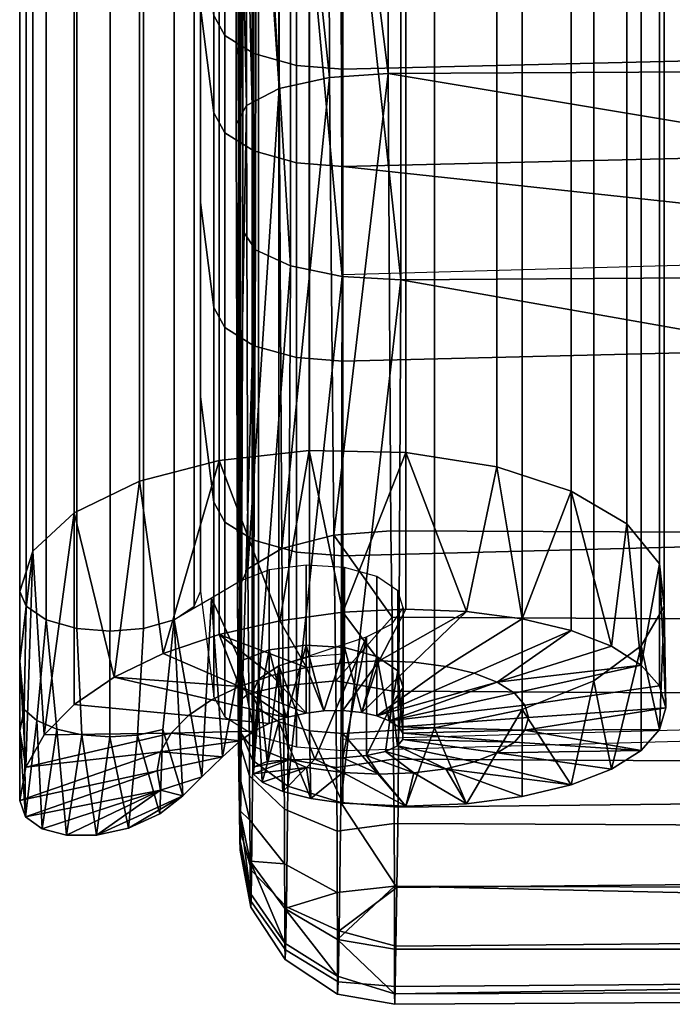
# Model space of a CAD drawing. Header units: millimetres. Extents: x -270 to 270, y -278 to 337.
# Tile 1 of 256: x -240 to -214, y -278 to -240. Entities that reach past the tile are written whole.
import ezdxf

# ---------------------------------------------------------------- set-up
doc = ezdxf.new("R2010")
doc.units = ezdxf.units.MM
doc.header["$MEASUREMENT"] = 0
for name, color, linetype in [('operadlo', 1, 'Continuous'), ('polstrovani', 7, 'Continuous'), ('ram', 7, 'Continuous'), ('sedak', 7, 'Continuous')]:
    doc.layers.add(name, color=color, linetype=linetype)

msp = doc.modelspace()

# ---------------------------------------------------------------- meshes
at = {"layer": 'operadlo'}
mesh = msp.add_polyface(dxfattribs=at)
corners = [(-113.524, -195.473, 442.486), (-113.525, -187.26, 442.633), (-170.271, -188.055, 442.766), (-170.271, -196.332, 442.79), (-113.524, -203.685, 441.85), (-170.271, -204.609, 442.273), (-113.523, -211.85, 440.68), (-170.27, -212.843, 441.11), (-113.523, -219.928, 438.989), (-170.27, -220.967, 439.328), (-113.523, -227.868, 436.789), (-170.269, -228.914, 436.946), (-113.522, -235.622, 434.091), (-170.269, -236.618, 433.975), (-113.522, -239.435, 432.589), (-170.269, -240.406, 432.337), (-113.522, -243.214, 431.012), (-170.269, -244.178, 430.65), (-113.521, -250.665, 427.623), (-170.268, -251.664, 427.139), (-113.521, -258.035, 424.029), (-170.268, -259.099, 423.509), (-113.52, -265.424, 420.418), (-170.267, -266.547, 419.869), (-56.766, -194.957, 442.303), (-56.766, -186.784, 442.553), (-56.765, -203.13, 441.596), (-56.765, -211.254, 440.422), (-56.765, -219.304, 438.785), (-56.765, -227.24, 436.695), (-56.764, -235.024, 434.161), (-56.764, -238.853, 432.741), (-56.764, -242.637, 431.229), (-56.764, -250.066, 427.913), (-56.763, -257.396, 424.341), (-56.763, -264.75, 420.748), (0, -194.785, 442.243), (0, -186.625, 442.526), (0, -202.946, 441.512), (0, -211.055, 440.336), (0, -219.096, 438.718), (0, -227.031, 436.664), (0, -234.825, 434.184), (0, -238.658, 432.791), (0, -242.444, 431.301), (0, -249.866, 428.009), (0, -257.183, 424.445), (0, -264.526, 420.857), (-227, -205.903, 442.865), (-227, -197.535, 443.215), (-227, -214.234, 441.712), (-227, -230.378, 437.165), (-227, -222.423, 439.803), (-227, -238.012, 433.813), (-227, -241.764, 431.984), (-227, -260.589, 422.782), (-227, -253.061, 426.462), (-227, -245.526, 430.144), (-227, -268.12, 419.101), (-227, -189.167, 442.951)]
mesh.append_faces([[corners[k] for k in face] for face in [(0, 1, 2, 3), (4, 0, 3, 5), (6, 4, 5, 7), (8, 6, 7, 9), (10, 8, 9, 11), (12, 10, 11, 13), (14, 12, 13, 15), (16, 14, 15, 17), (18, 16, 17, 19), (20, 18, 19, 21), (22, 20, 21, 23), (24, 25, 1, 0), (26, 24, 0, 4), (27, 26, 4, 6), (28, 27, 6, 8), (29, 28, 8, 10), (30, 29, 10, 12), (31, 30, 12, 14), (32, 31, 14, 16), (33, 32, 16, 18), (34, 33, 18, 20), (35, 34, 20, 22), (36, 37, 25, 24), (38, 36, 24, 26), (39, 38, 26, 27), (40, 39, 27, 28), (41, 40, 28, 29), (42, 41, 29, 30), (43, 42, 30, 31), (44, 43, 31, 32), (45, 44, 32, 33), (46, 45, 33, 34), (47, 46, 34, 35), (48, 5, 3, 49), (50, 7, 5, 48), (51, 11, 9, 52), (53, 54, 15, 13), (53, 13, 11, 51), (52, 9, 7, 50), (55, 21, 19, 56), (56, 19, 57, 57), (58, 23, 21, 55), (57, 17, 15, 54), (49, 3, 2, 59), (57, 19, 17, 17)]])
mesh = msp.add_polyface(dxfattribs=at)
corners = [(-230.438, -259.988, 421.551), (-230.438, -267.518, 417.871), (-228.784, -267.975, 418.805), (-228.784, -260.445, 422.486), (-231.566, -259.288, 420.12), (-231.566, -266.818, 416.439), (-231.993, -258.514, 418.535), (-231.993, -266.044, 414.854), (-232.5, -254.441, 410.204), (-232.5, -261.971, 406.523), (-230.438, -252.46, 425.232), (-228.784, -252.917, 426.166), (-231.566, -251.76, 423.8), (-231.993, -250.986, 422.215), (-232.5, -246.914, 413.884), (-230.438, -244.925, 428.914), (-228.784, -245.381, 429.848), (-231.566, -244.224, 427.482), (-231.993, -243.449, 425.897), (-232.5, -239.375, 417.567), (-230.438, -241.161, 430.755), (-228.784, -241.619, 431.688), (-231.566, -240.459, 429.324), (-231.993, -239.682, 427.74), (-232.5, -235.597, 419.415), (-230.438, -237.421, 432.578), (-228.784, -237.87, 433.516), (-231.566, -236.733, 431.14), (-231.993, -235.971, 429.549), (-232.5, -231.968, 421.185), (-230.438, -229.883, 435.889), (-228.784, -230.259, 436.858), (-231.566, -229.306, 434.403), (-231.993, -228.667, 432.759), (-232.5, -225.31, 424.115), (-230.438, -222.054, 438.484), (-228.784, -222.334, 439.486), (-231.566, -221.624, 436.95), (-231.993, -221.148, 435.251), (-232.5, -218.646, 426.322), (-230.438, -213.983, 440.366), (-228.784, -214.173, 441.388), (-231.566, -213.69, 438.799), (-231.993, -213.367, 437.065), (-232.5, -211.667, 427.949), (-230.438, -205.781, 441.501), (-228.784, -205.873, 442.537), (-231.566, -205.64, 439.914), (-231.993, -205.483, 438.157), (-232.5, -204.66, 428.92), (-227, -268.12, 419.101), (-227, -260.589, 422.782), (-227, -253.061, 426.462), (-227, -245.526, 430.144), (-227, -241.764, 431.984), (-227, -238.012, 433.813), (-227, -230.378, 437.165), (-227, -222.423, 439.803), (-227, -214.234, 441.712), (-227, -205.903, 442.865)]
mesh.append_faces([[corners[k] for k in face] for face in [(0, 1, 2, 3), (4, 5, 1, 0), (6, 7, 5, 4), (8, 9, 7, 6), (10, 0, 3, 11), (12, 4, 0, 10), (13, 6, 4, 12), (14, 8, 6, 13), (15, 10, 11, 16), (17, 12, 10, 15), (18, 13, 12, 17), (19, 14, 13, 18), (20, 15, 16, 21), (22, 17, 15, 20), (23, 18, 17, 22), (24, 19, 18, 23), (25, 20, 21, 26), (27, 22, 20, 25), (28, 23, 22, 27), (29, 24, 23, 28), (30, 25, 26, 31), (32, 27, 25, 30), (33, 28, 27, 32), (34, 29, 28, 33), (35, 30, 31, 36), (37, 32, 30, 35), (38, 33, 32, 37), (39, 34, 33, 38), (40, 35, 36, 41), (42, 37, 35, 40), (43, 38, 37, 42), (44, 39, 38, 43), (45, 40, 41, 46), (47, 42, 40, 45), (48, 43, 42, 47), (49, 44, 43, 48), (50, 51, 3, 2), (51, 52, 11, 3), (53, 54, 21, 16), (54, 55, 26, 21), (52, 53, 16, 11), (56, 57, 36, 31), (57, 58, 41, 36), (58, 59, 46, 41), (55, 56, 31, 26)]])
at = {"layer": 'polstrovani'}
mesh = msp.add_polyface(dxfattribs=at)
corners = [(-116, -275.805, 434.823), (-224.998, -277.535, 439.281), (-225, -275.805, 434.823), (-224.989, -277.936, 442.674), (-115.994, -277.327, 442.815), (-115.984, -276.436, 445.365), (-224.969, -277.242, 445.288), (-115.999, -277.187, 439.401), (-115.97, -274.725, 447.355), (-224.941, -275.683, 447.407), (-115.952, -272.334, 449.068), (-224.906, -273.42, 449.304), (-115.929, -269.112, 450.73), (-224.862, -270.306, 451.217), (-225.002, -273.364, 430.71), (-225.011, -270.936, 428.303), (-225.031, -268.447, 427.241), (-116.016, -269.062, 426.693), (-116.006, -271.457, 427.946), (-116.001, -273.689, 430.534), (-116.031, -266.458, 426.407), (-225.059, -265.825, 427.16), (-225.094, -262.962, 427.754), (-116.049, -263.556, 426.781), (-225.138, -259.626, 428.959), (-116.072, -260.102, 427.743), (-224.76, -228.326, 465.597), (-115.879, -227.888, 464.068), (-115.957, -192.086, 468.237), (-116.005, -174.439, 463.097), (-116.006, -171.841, 460.548), (-228.42, -176.269, 464.205), (-116.002, -177.401, 465.064), (-115.986, -184.227, 467.474), (-115.996, -180.684, 466.506), (-227.053, -186.322, 468.2), (-226.473, -192.03, 468.858), (-227.729, -180.866, 466.651), (-225.24, -223.41, 441.09), (-116.053, -191.368, 443.488), (-116.127, -222.692, 439.615), (-116.007, -175.071, 448.253), (-228.427, -177.134, 447.384), (-116.006, -172.315, 450.56), (-116.009, -178.042, 446.516), (-116.025, -184.413, 444.398), (-227.152, -187.388, 444.427), (-116.015, -181.171, 445.261), (-226.654, -192.41, 444.104), (-227.761, -181.982, 445.429), (-224.752, -249.91, 459.711), (-116.13, -241.355, 434.639), (-225.248, -241.923, 436.191), (-115.874, -249.161, 458.224), (-116.006, -169.027, 462.842), (-228.424, -168.004, 463.779), (-116.006, -171.841, 460.548), (-116.007, -165.948, 464.537), (-116.006, -169.775, 448.004), (-116.006, -172.315, 450.56), (-228.422, -168.872, 446.958), (-116.006, -166.919, 446.003)]
mesh.append_faces([[corners[k] for k in face] for face in [(0, 1, 2, 2), (3, 4, 5, 6), (1, 7, 4, 3), (1, 0, 7, 7), (8, 9, 6, 5), (9, 8, 10, 11), (11, 10, 12, 13), (0, 2, 14, 14), (15, 16, 17, 18), (14, 15, 18, 19), (14, 19, 0, 0), (20, 17, 16, 21), (21, 22, 23, 20), (22, 24, 25, 23), (26, 27, 28, 28), (29, 30, 31, 31), (32, 29, 31, 31), (33, 34, 35, 35), (33, 36, 28, 28), (37, 34, 32, 32), (38, 39, 40, 40), (41, 42, 43, 43), (44, 42, 41, 41), (45, 46, 47, 47), (45, 39, 48, 48), (49, 44, 47, 47), (12, 50, 13, 13), (38, 40, 51, 51), (25, 24, 52, 52), (53, 26, 50, 50), (50, 12, 53, 53), (52, 38, 51, 51), (52, 51, 25, 25), (54, 55, 56, 56), (57, 55, 54, 54), (58, 59, 60, 60), (61, 58, 60, 60)]])
mesh = msp.add_polyface(dxfattribs=at)
corners = [(-224.76, -228.326, 465.597), (-115.874, -249.161, 458.224), (-115.879, -227.888, 464.068), (0, -172.138, 450.55), (0, -174.876, 448.237), (-116.007, -175.071, 448.253), (-116.006, -172.315, 450.56), (0, -177.813, 446.486), (-116.009, -178.042, 446.516), (0, -180.885, 445.204), (-116.015, -181.171, 445.261), (-116.025, -184.413, 444.398), (0, -184.066, 444.299), (0, -190.999, 443.275), (-116.053, -191.368, 443.488), (0, -222.432, 439.082), (-116.127, -222.692, 439.615), (0, -241.149, 434.077), (-116.13, -241.355, 434.639), (0, -260.279, 427.319), (0, -263.776, 426.445), (-116.049, -263.556, 426.781), (-116.072, -260.102, 427.743), (-116.031, -266.458, 426.407), (0, -266.693, 426.15), (0, -269.291, 426.508), (-116.016, -269.062, 426.693), (0, -271.65, 427.827), (-116.006, -271.457, 427.946), (0, -273.809, 430.477), (-116.001, -273.689, 430.534), (0, -275.805, 434.823), (-116, -275.805, 434.823), (0, -277.059, 439.438), (-115.999, -277.187, 439.401), (0, -277.102, 442.854), (-115.994, -277.327, 442.815), (0, -276.138, 445.38), (-115.984, -276.436, 445.365), (0, -274.372, 447.321), (-115.97, -274.725, 447.355), (-115.952, -272.334, 449.068), (0, -271.934, 448.967), (0, -268.675, 450.538), (-115.929, -269.112, 450.73), (0, -248.889, 457.685), (0, -192.106, 468.01), (0, -184.225, 467.376), (-115.986, -184.227, 467.474), (-115.957, -192.086, 468.237), (-115.996, -180.684, 466.506), (0, -180.621, 466.453), (0, -177.284, 465.037), (-116.002, -177.401, 465.064), (0, -174.29, 463.082), (-116.005, -174.439, 463.097), (0, -171.678, 460.539), (-116.006, -171.841, 460.548), (0, -227.73, 463.514), (0, -166.752, 445.996), (0, -169.602, 447.997), (-116.006, -169.775, 448.004), (-116.006, -166.919, 446.003), (0, -172.138, 450.55), (-116.006, -172.315, 450.56), (-116.006, -169.027, 462.842), (-116.006, -171.841, 460.548), (0, -171.678, 460.539), (0, -168.86, 462.835)]
mesh.append_faces([[corners[k] for k in face] for face in [(0, 1, 2, 2), (3, 4, 5, 6), (4, 7, 8, 5), (7, 9, 10, 8), (11, 10, 9, 9), (9, 12, 11, 11), (12, 13, 14, 11), (13, 15, 16, 14), (15, 17, 18, 16), (19, 20, 21, 22), (23, 21, 20, 20), (20, 24, 23, 23), (24, 25, 26, 23), (25, 27, 28, 26), (27, 29, 30, 28), (29, 31, 32, 30), (31, 33, 34, 32), (33, 35, 36, 34), (35, 37, 38, 36), (37, 39, 40, 38), (41, 40, 39, 39), (39, 42, 41, 41), (42, 43, 44, 41), (43, 45, 1, 44), (17, 19, 22, 18), (46, 47, 48, 49), (50, 48, 47, 47), (47, 51, 50, 50), (51, 52, 53, 50), (52, 54, 55, 53), (54, 56, 57, 55), (58, 46, 49, 2), (45, 58, 2, 1), (59, 60, 61, 62), (60, 63, 64, 64), (64, 61, 60, 60), (65, 66, 67, 67), (67, 68, 65, 65)]])
mesh = msp.add_polyface(dxfattribs=at)
corners = [(-230.525, -272.757, 445.024), (-229.182, -274.166, 446.48), (-229.122, -269.493, 449.71), (-230.48, -268.51, 447.948), (-230.543, -273.956, 443.427), (-229.21, -275.834, 444.196), (-230.553, -274.176, 442.063), (-229.225, -276.208, 441.996), (-230.566, -273.648, 439.48), (-229.236, -275.577, 438.831), (-229.242, -274.227, 435.599), (-227.206, -276.843, 438.407), (-230.578, -272.402, 436.503), (-229.303, -265.614, 428.986), (-229.363, -260.303, 430.637), (-227.343, -259.783, 429.382), (-227.273, -265.417, 427.652), (-230.631, -265.911, 431.008), (-230.676, -261.087, 432.53), (-229.275, -268.426, 429.066), (-227.237, -268.776, 427.769), (-230.614, -267.893, 431.036), (-229.26, -270.391, 430.115), (-227.219, -271.24, 429.076), (-230.603, -269.102, 431.696), (-229.249, -272.503, 432.551), (-227.211, -273.613, 431.803), (-230.59, -270.815, 433.694), (-229.035, -228.008, 463.954), (-229.994, -192.156, 467.165), (-230.526, -192.214, 466.299), (-230.357, -227.642, 462.103), (-229.265, -192.106, 467.897), (-228.396, -192.066, 468.436), (-229.451, -223.788, 442.889), (-230.671, -192.503, 446.727), (-230.151, -192.477, 445.852), (-230.7, -224.172, 444.788), (-229.433, -192.454, 445.109), (-228.571, -192.435, 444.556), (-227.564, -223.522, 441.593), (-230.229, -187.551, 445.946), (-229.596, -187.485, 445.298), (-229.027, -249.374, 458.128), (-227.028, -249.786, 459.329), (-230.378, -248.746, 456.287), (-229.458, -242.514, 437.936), (-227.511, -242.082, 436.657)]
mesh.append_faces([[corners[k] for k in face] for face in [(0, 1, 2, 3), (4, 5, 1, 0), (6, 7, 5, 4), (8, 9, 7, 6), (10, 11, 9, 9), (9, 8, 12, 12), (12, 10, 9, 9), (13, 14, 15, 16), (17, 18, 14, 13), (19, 13, 16, 20), (21, 17, 13, 19), (22, 19, 20, 23), (24, 21, 19, 22), (25, 22, 23, 26), (27, 24, 22, 25), (25, 12, 27, 27), (12, 25, 10, 10), (28, 29, 30, 30), (30, 31, 28, 28), (32, 29, 28, 28), (28, 33, 32, 32), (34, 35, 36, 36), (35, 34, 37, 37), (38, 34, 36, 36), (39, 40, 34, 34), (34, 38, 39, 39), (36, 41, 42, 38), (3, 2, 43, 43), (31, 43, 28, 28), (44, 43, 2, 2), (44, 28, 43, 43), (43, 45, 3, 3), (43, 31, 45, 45), (18, 46, 14, 14), (37, 34, 46, 46), (47, 14, 46, 46), (47, 46, 34, 34)]])
mesh = msp.add_polyface(dxfattribs=at)
corners = [(-230.957, -271.227, 443.437), (-230.525, -272.757, 445.024), (-230.48, -268.51, 447.948), (-230.926, -267.439, 446.023), (-230.965, -271.916, 442.588), (-230.543, -273.956, 443.427), (-230.969, -271.968, 442.134), (-230.553, -274.176, 442.063), (-230.982, -271.552, 440.184), (-230.566, -273.648, 439.48), (-230.999, -270.42, 437.483), (-230.578, -272.402, 436.503), (-230.999, -225.91, 453.454), (-231.042, -266.23, 433.198), (-231.073, -261.932, 434.575), (-230.676, -261.087, 432.53), (-230.631, -265.911, 431.008), (-231.033, -267.315, 433.172), (-230.614, -267.893, 431.036), (-231.03, -267.704, 433.409), (-230.603, -269.102, 431.696), (-231.016, -268.984, 434.932), (-230.59, -270.815, 433.694), (-230.357, -227.642, 462.103), (-230.838, -192.273, 465.374), (-230.873, -227.187, 459.826), (-230.378, -248.746, 456.287), (-230.87, -248.01, 454.152), (-230.729, -243.162, 439.826), (-231.125, -224.634, 447.082), (-230.7, -224.172, 444.788), (-229.458, -242.514, 437.936), (-231.129, -243.878, 441.986)]
mesh.append_faces([[corners[k] for k in face] for face in [(0, 1, 2, 3), (4, 5, 1, 0), (6, 7, 5, 4), (8, 9, 7, 6), (10, 11, 9, 9), (9, 8, 10, 10), (3, 10, 8, 8), (12, 10, 3, 3), (0, 8, 6, 6), (3, 8, 0, 0), (0, 6, 4, 4), (13, 14, 15, 16), (17, 13, 16, 18), (19, 17, 18, 20), (21, 19, 20, 22), (10, 22, 11, 11), (22, 10, 21, 21), (14, 21, 10, 10), (12, 14, 10, 10), (13, 19, 21, 21), (14, 13, 21, 21), (13, 17, 19, 19), (23, 24, 25, 25), (3, 2, 26, 26), (25, 26, 23, 23), (12, 3, 27, 27), (12, 27, 25, 25), (26, 27, 3, 3), (26, 25, 27, 27), (14, 28, 15, 15), (29, 30, 28, 28), (31, 15, 28, 28), (31, 28, 30, 30), (12, 32, 14, 14), (12, 29, 32, 32), (28, 14, 32, 32), (28, 32, 29, 29)]])
mesh = msp.add_polyface(dxfattribs=at)
corners = [(-229.182, -274.166, 446.48), (-227.145, -275.089, 447.431), (-227.074, -270.134, 450.856), (-229.122, -269.493, 449.71), (-227.18, -277.066, 444.7), (-224.969, -277.242, 445.288), (-224.941, -275.683, 447.407), (-229.21, -275.834, 444.196), (-227.198, -277.542, 441.953), (-224.989, -277.936, 442.674), (-229.225, -276.208, 441.996), (-227.206, -276.843, 438.407), (-224.998, -277.535, 439.281), (-229.236, -275.577, 438.831), (-227.208, -275.427, 435.008), (-229.242, -274.227, 435.599), (-225, -275.805, 434.823), (-224.862, -270.306, 451.217), (-224.906, -273.42, 449.304), (-227.237, -268.776, 427.769), (-227.273, -265.417, 427.652), (-225.059, -265.825, 427.16), (-225.031, -268.447, 427.241), (-227.219, -271.24, 429.076), (-225.011, -270.936, 428.303), (-227.211, -273.613, 431.803), (-225.002, -273.364, 430.71), (-229.249, -272.503, 432.551), (-225.138, -259.626, 428.959), (-225.094, -262.962, 427.754), (-227.343, -259.783, 429.382), (-228.396, -192.066, 468.436), (-229.035, -228.008, 463.954), (-227.098, -228.247, 465.18), (-227.441, -192.039, 468.759), (-224.76, -228.326, 465.597), (-224.752, -249.91, 459.711), (-227.028, -249.786, 459.329), (-225.248, -241.923, 436.191), (-227.564, -223.522, 441.593), (-225.24, -223.41, 441.09), (-229.363, -260.303, 430.637), (-227.511, -242.082, 436.657), (-229.451, -223.788, 442.889)]
mesh.append_faces([[corners[k] for k in face] for face in [(0, 1, 2, 3), (4, 5, 6, 1), (7, 4, 1, 0), (8, 9, 5, 4), (10, 8, 4, 7), (11, 12, 9, 8), (13, 11, 8, 10), (14, 12, 11, 11), (11, 15, 14, 14), (12, 14, 16, 16), (17, 2, 18, 18), (18, 2, 1, 1), (18, 1, 6, 6), (19, 20, 21, 22), (23, 19, 22, 24), (25, 23, 24, 26), (14, 25, 26, 26), (25, 14, 15, 15), (26, 16, 14, 14), (15, 27, 25, 25), (28, 29, 30, 30), (29, 20, 30, 30), (29, 21, 20, 20), (31, 32, 33, 33), (34, 33, 35, 35), (2, 17, 36, 36), (33, 36, 35, 35), (3, 2, 37, 37), (32, 37, 33, 33), (36, 37, 2, 2), (36, 33, 37, 37), (30, 38, 28, 28), (39, 40, 38, 38), (41, 42, 30, 30), (43, 39, 42, 42), (38, 30, 42, 42), (38, 42, 39, 39)]])
at = {"layer": 'ram'}
mesh = msp.add_polyface(dxfattribs=at)
corners = [(-232.746, -262.537, 407.68), (-232.5, -261.971, 406.523), (-232.5, -231.576, 421.381), (-232.746, -232.141, 422.539), (-234.712, -263.4, 409.447), (-233.525, -263.058, 408.746), (-233.525, -232.663, 423.605), (-234.712, -233.005, 424.305), (-237.288, -263.4, 409.447), (-236, -263.508, 409.667), (-236, -233.113, 424.526), (-237.288, -233.005, 424.305), (-239.254, -262.537, 407.68), (-238.475, -263.058, 408.746), (-238.475, -232.663, 423.605), (-239.254, -232.141, 422.539), (-238.985, -260.412, 403.333), (-239.5, -261.971, 406.523), (-239.5, -231.576, 421.381), (-238.985, -230.016, 418.192), (-234.867, -257.705, 397.796), (-237.393, -258.921, 400.284), (-237.393, -228.526, 415.142), (-234.867, -227.309, 412.654), (-228.306, -256.511, 395.355), (-231.784, -256.899, 396.148), (-231.784, -226.504, 411.006), (-228.306, -226.116, 410.213), (-221.036, -257.147, 396.654), (-224.562, -256.587, 395.509), (-224.562, -226.192, 410.367), (-221.036, -226.751, 411.512), (-216.015, -259.352, 401.165), (-218.161, -258.089, 398.582), (-218.161, -227.694, 413.441), (-216.015, -228.956, 416.023), (-214.568, -262.545, 407.697), (-214.74, -260.9, 404.332), (-214.74, -230.505, 419.191), (-214.568, -232.149, 422.555), (-217.286, -265.426, 413.59), (-215.452, -264.072, 410.821), (-215.452, -233.677, 425.679), (-217.286, -235.031, 428.449), (-223.45, -267.235, 417.291), (-220.055, -266.536, 415.86), (-220.055, -236.14, 430.719), (-223.45, -236.839, 432.149), (-228.288, -267.353, 417.532), (-227, -267.461, 417.753), (-227, -237.065, 432.612), (-228.288, -236.957, 432.391), (-230.254, -266.489, 415.766), (-229.475, -267.01, 416.832), (-229.475, -236.615, 431.691), (-230.254, -236.094, 430.625), (-230.254, -265.358, 413.451), (-230.5, -265.924, 414.609), (-230.5, -235.528, 429.467), (-230.254, -234.962, 428.31), (-228.288, -264.494, 411.685), (-229.475, -264.837, 412.385), (-229.475, -234.441, 427.244), (-228.288, -234.099, 426.543), (-227, -264.386, 411.464), (-227, -233.991, 426.323), (-232.5, -227.115, 423.39), (-232.746, -227.607, 424.581), (-233.525, -228.059, 425.678), (-234.712, -228.356, 426.398), (-236, -228.45, 426.625), (-237.288, -228.356, 426.398), (-238.475, -228.059, 425.678), (-239.254, -227.607, 424.581), (-239.5, -227.115, 423.39), (-214.568, -227.613, 424.598), (-215.452, -228.94, 427.812), (-217.286, -230.116, 430.662), (-220.055, -231.08, 432.997), (-223.45, -231.687, 434.469), (-227, -231.884, 434.945), (-228.288, -231.79, 434.717), (-229.475, -231.492, 433.997), (-230.254, -231.04, 432.9), (-230.5, -230.548, 431.709), (-230.254, -230.057, 430.518), (-229.475, -229.604, 429.422), (-228.288, -229.307, 428.701), (-227, -229.213, 428.474)]
mesh.append_faces([[corners[k] for k in face] for face in [(0, 1, 2, 3), (4, 5, 6, 7), (5, 0, 3, 6), (8, 9, 10, 11), (12, 13, 14, 15), (13, 8, 11, 14), (9, 4, 7, 10), (16, 17, 18, 19), (20, 21, 22, 23), (21, 16, 19, 22), (24, 25, 26, 27), (28, 29, 30, 31), (29, 24, 27, 30), (25, 20, 23, 26), (17, 12, 15, 18), (32, 33, 34, 35), (36, 37, 38, 39), (37, 32, 35, 38), (40, 41, 42, 43), (44, 45, 46, 47), (45, 40, 43, 46), (41, 36, 39, 42), (48, 49, 50, 51), (52, 53, 54, 55), (53, 48, 51, 54), (56, 57, 58, 59), (60, 61, 62, 63), (64, 60, 63, 65), (61, 56, 59, 62), (57, 52, 55, 58), (49, 44, 47, 50), (33, 28, 31, 34), (3, 2, 66, 67), (7, 6, 68, 69), (6, 3, 67, 68), (11, 10, 70, 71), (15, 14, 72, 73), (14, 11, 71, 72), (10, 7, 69, 70), (18, 15, 73, 74), (42, 39, 75, 76), (46, 43, 77, 78), (50, 47, 79, 80), (47, 46, 78, 79), (43, 42, 76, 77), (54, 51, 81, 82), (58, 55, 83, 84), (55, 54, 82, 83), (62, 59, 85, 86), (65, 63, 87, 88), (63, 62, 86, 87), (59, 58, 84, 85), (51, 50, 80, 81)]])
mesh = msp.add_polyface(dxfattribs=at)
corners = [(-233.638, -267.445, 400.787), (-238.549, -267.507, 398.493), (-237.393, -266.333, 396.661), (-232.974, -266.77, 399.734), (-235.839, -265.276, 395.069), (-232.081, -266.163, 398.818), (-233.945, -264.369, 393.782), (-230.992, -265.642, 398.079), (-228.402, -264.912, 397.241), (-229.439, -263.1, 392.325), (-227, -262.77, 392.219), (-227, -264.722, 397.18), (-231.784, -263.637, 392.854), (-229.853, -267.079, 401.904), (-229.19, -266.845, 401.703), (-230.435, -267.369, 402.213), (-228.415, -266.668, 401.626), (-229.75, -265.221, 397.545), (-227.734, -266.585, 401.683), (-239.5, -264.666, 405.206), (-239.5, -261.971, 406.523), (-238.985, -260.412, 403.333), (-239.26, -268.761, 400.489), (-237.393, -258.921, 400.284), (-238.549, -267.507, 398.493), (-231.784, -256.899, 396.148), (-233.945, -264.369, 393.782), (-234.867, -257.705, 397.796), (-228.306, -256.511, 395.355), (-229.439, -263.1, 392.325), (-235.839, -265.276, 395.069), (-237.393, -266.333, 396.661), (-231.784, -263.637, 392.854), (-232.077, -262.224, 407.041), (-231.651, -268.364, 403.398), (-230.97, -264.657, 404.181), (-230.97, -267.749, 402.67), (-230.97, -261.565, 405.693), (-232.452, -269.137, 404.228), (-233.525, -263.058, 408.746), (-234.936, -267.521, 407.521), (-233.96, -267.306, 407.081), (-234.712, -263.4, 409.447), (-236.015, -267.594, 407.67), (-236.015, -263.508, 409.667), (-237.093, -267.517, 407.513), (-237.288, -263.4, 409.447), (-238.065, -267.298, 407.065), (-238.475, -263.058, 408.746), (-238.835, -266.958, 406.37), (-239.33, -266.53, 405.495), (-239.254, -262.537, 407.68), (-233.183, -269.873, 404.972), (-239.5, -267.361, 403.888), (-230.467, -269.024, 413.623), (-230.254, -266.489, 415.766), (-230.5, -265.924, 414.609), (-229.926, -268.545, 411.189), (-230.254, -265.358, 413.451), (-229.475, -264.837, 412.385), (-230.428, -268.748, 412.444), (-226.076, -263.715, 410.09), (-228.085, -268.457, 409.421), (-229.847, -264.224, 403.296), (-228.415, -264.037, 402.912), (-228.415, -260.945, 404.423), (-229.847, -261.132, 404.807), (-229.19, -266.845, 401.703), (-230.435, -267.369, 402.213), (-228.415, -266.668, 401.626), (-227.734, -266.585, 401.683), (-229.853, -267.079, 401.904)]
mesh.append_faces([[corners[k] for k in face] for face in [(0, 1, 2, 3), (3, 2, 4, 5), (4, 6, 7, 7), (8, 9, 10, 11), (9, 8, 12, 12), (6, 12, 7, 7), (4, 7, 5, 5), (13, 3, 5, 14), (15, 0, 3, 13), (7, 14, 5, 5), (14, 7, 16, 16), (16, 7, 17, 17), (16, 17, 8, 18), (12, 8, 17, 17), (17, 7, 12, 12), (19, 20, 21, 21), (19, 21, 22, 22), (21, 23, 24, 24), (25, 26, 27, 27), (28, 29, 25, 25), (27, 30, 23, 23), (31, 24, 23, 23), (21, 24, 22, 22), (23, 30, 31, 31), (25, 29, 32, 32), (30, 27, 26, 26), (26, 25, 32, 32), (33, 34, 35, 35), (35, 34, 36, 36), (33, 35, 37, 37), (38, 33, 39, 39), (40, 41, 39, 42), (43, 40, 42, 44), (45, 43, 44, 46), (47, 45, 46, 48), (49, 47, 48, 48), (50, 49, 48, 51), (52, 39, 41, 41), (19, 51, 20, 20), (19, 50, 51, 51), (19, 53, 50, 50), (54, 55, 56, 56), (57, 58, 59, 59), (60, 56, 58, 58), (61, 62, 59, 59), (63, 64, 65, 66), (37, 35, 63, 66), (63, 67, 64, 64), (35, 68, 63, 63), (69, 70, 64, 64), (63, 71, 67, 67), (35, 36, 68, 68), (68, 71, 63, 63), (67, 69, 64, 64)]])
mesh = msp.add_polyface(dxfattribs=at)
corners = [(-225.598, -264.654, 397.368), (-227, -262.77, 392.219), (-224.561, -262.651, 392.544), (-222.217, -262.739, 393.293), (-227.734, -266.585, 401.683), (-228.402, -264.912, 397.241), (-227, -264.722, 397.18), (-227, -266.571, 401.879), (-226.259, -266.645, 402.246), (-224.25, -264.704, 397.798), (-223.008, -264.867, 398.458), (-225.678, -266.781, 402.7), (-221.919, -265.13, 399.323), (-221.026, -265.479, 400.365), (-225.21, -266.966, 403.256), (-227, -270.156, 416.436), (-227, -268.968, 411.101), (-224.561, -270.275, 416.11), (-228.236, -269.978, 416.271), (-225.342, -268.157, 407.104), (-223.008, -268.823, 409.823), (-224.25, -268.986, 410.483), (-227, -268.401, 408.557), (-225.598, -269.036, 410.913), (-228.403, -268.777, 411.039), (-226.076, -268.311, 407.843), (-224.881, -267.936, 406.275), (-228.085, -268.457, 409.421), (-227, -262.77, 392.219), (-228.306, -256.511, 395.355), (-224.561, -256.587, 395.509), (-229.439, -263.1, 392.325), (-224.561, -262.651, 392.544), (-227, -270.156, 416.436), (-224.561, -270.275, 416.11), (-227, -267.461, 417.753), (-223.45, -267.235, 417.291), (-228.288, -267.353, 417.532), (-228.236, -269.978, 416.271), (-226.076, -268.311, 407.843), (-227, -268.401, 408.557), (-226.076, -263.715, 410.09), (-228.085, -268.457, 409.421), (-224.663, -265.685, 406.283), (-225.09, -266.313, 407.569), (-225.09, -263.221, 409.081), (-224.663, -262.593, 407.795), (-224.872, -265.035, 404.954), (-224.872, -261.943, 406.465), (-225.678, -264.483, 403.824), (-225.678, -261.391, 405.335), (-226.936, -264.128, 403.099), (-226.936, -261.036, 404.611), (-228.415, -264.037, 402.912), (-228.415, -260.945, 404.423), (-225.342, -268.157, 407.104), (-224.881, -267.936, 406.275), (-224.675, -267.448, 404.69), (-225.21, -266.966, 403.256), (-224.676, -267.692, 405.455), (-224.848, -267.207, 403.964), (-225.678, -266.781, 402.7), (-227, -266.571, 401.879), (-226.259, -266.645, 402.246), (-227.734, -266.585, 401.683)]
mesh.append_faces([[corners[k] for k in face] for face in [(0, 1, 2, 2), (2, 3, 0, 0), (4, 5, 6, 7), (8, 0, 9, 9), (3, 9, 0, 0), (8, 9, 10, 11), (0, 6, 1, 1), (7, 6, 0, 0), (0, 8, 7, 7), (10, 12, 11, 11), (11, 13, 14, 14), (15, 16, 17, 17), (16, 15, 18, 18), (19, 20, 21, 21), (22, 23, 16, 16), (17, 16, 23, 23), (18, 24, 16, 16), (23, 21, 17, 17), (25, 21, 23, 23), (19, 21, 25, 25), (20, 19, 26, 26), (22, 16, 27, 27), (23, 22, 25, 25), (28, 29, 30, 30), (31, 29, 28, 28), (30, 32, 28, 28), (33, 34, 35, 35), (36, 35, 34, 34), (33, 35, 37, 37), (37, 38, 33, 33), (39, 40, 41, 41), (42, 41, 40, 40), (43, 44, 45, 46), (47, 43, 46, 48), (49, 47, 48, 50), (51, 49, 50, 52), (53, 51, 52, 54), (39, 41, 45, 44), (39, 44, 55, 55), (56, 55, 44, 44), (47, 57, 43, 43), (43, 56, 44, 44), (49, 58, 47, 47), (43, 57, 59, 59), (59, 56, 43, 43), (60, 57, 47, 47), (60, 47, 58, 58), (58, 49, 61, 61), (62, 63, 51, 51), (63, 61, 49, 49), (53, 64, 51, 51), (51, 63, 49, 49), (51, 64, 62, 62)]])
mesh = msp.add_polyface(dxfattribs=at)
corners = [(-220.055, -263.022, 394.441), (-223.008, -264.867, 398.458), (-224.25, -264.704, 397.798), (-222.217, -262.739, 393.293), (-218.161, -263.48, 395.947), (-221.919, -265.13, 399.323), (-215.452, -268.115, 408.844), (-219.953, -267.332, 405.463), (-214.74, -267.309, 406.628), (-214.5, -266.463, 404.327), (-221.026, -265.479, 400.365), (-216.607, -264.087, 397.759), (-220.362, -265.896, 401.544), (-215.452, -264.811, 399.81), (-214.74, -265.617, 402.027), (-219.953, -266.359, 402.818), (-219.815, -266.845, 404.141), (-225.21, -266.966, 403.256), (-216.607, -268.839, 410.896), (-221.026, -268.211, 407.916), (-218.161, -269.447, 412.707), (-220.055, -269.904, 414.214), (-223.008, -268.823, 409.823), (-222.216, -270.187, 415.361), (-224.561, -270.275, 416.11), (-224.25, -268.986, 410.483), (-221.919, -268.56, 408.958), (-224.848, -267.207, 403.964), (-224.675, -267.448, 404.69), (-220.362, -267.794, 406.737), (-224.676, -267.692, 405.455), (-224.881, -267.936, 406.275), (-225.678, -266.781, 402.7), (-222.217, -262.739, 393.293), (-224.561, -256.587, 395.509), (-221.036, -257.147, 396.654), (-220.055, -263.022, 394.441), (-224.561, -262.651, 392.544), (-216.015, -259.352, 401.165), (-216.607, -264.087, 397.759), (-218.161, -258.089, 398.582), (-214.568, -262.545, 407.697), (-214.5, -266.463, 404.327), (-214.74, -260.9, 404.332), (-215.452, -264.072, 410.821), (-214.74, -267.309, 406.628), (-215.452, -264.811, 399.81), (-220.055, -266.535, 415.86), (-218.161, -269.447, 412.707), (-217.286, -265.426, 413.59), (-223.45, -267.235, 417.291), (-222.216, -270.187, 415.361), (-216.607, -268.839, 410.896), (-224.561, -270.275, 416.11), (-214.74, -265.617, 402.027), (-218.161, -263.48, 395.947), (-220.055, -269.904, 414.214), (-215.452, -268.115, 408.844)]
mesh.append_faces([[corners[k] for k in face] for face in [(0, 1, 2, 3), (1, 0, 4, 5), (6, 7, 8, 8), (7, 9, 8, 8), (5, 4, 10, 10), (10, 4, 11, 11), (12, 13, 14, 15), (13, 10, 11, 11), (15, 14, 9, 16), (10, 13, 12, 12), (17, 10, 12, 12), (18, 19, 6, 6), (20, 21, 22, 22), (21, 23, 22, 22), (23, 24, 25, 25), (19, 18, 20, 26), (16, 27, 17, 15), (28, 7, 29, 29), (6, 29, 7, 7), (6, 19, 29, 29), (30, 29, 19, 19), (7, 16, 9, 9), (27, 16, 7, 7), (12, 15, 17, 17), (27, 7, 28, 28), (28, 29, 30, 30), (30, 19, 26, 31), (31, 26, 22, 22), (20, 22, 26, 26), (23, 25, 22, 22), (5, 10, 32, 32), (33, 34, 35, 35), (36, 33, 35, 35), (33, 37, 34, 34), (38, 39, 40, 40), (41, 42, 43, 43), (44, 45, 41, 41), (43, 46, 38, 38), (47, 48, 49, 49), (50, 51, 47, 47), (52, 44, 49, 49), (53, 51, 50, 50), (43, 54, 46, 46), (43, 42, 54, 54), (36, 40, 55, 55), (39, 55, 40, 40), (38, 46, 39, 39), (48, 47, 56, 56), (49, 48, 52, 52), (44, 57, 45, 45), (44, 52, 57, 57), (56, 47, 51, 51), (45, 42, 41, 41), (35, 40, 36, 36)]])
mesh = msp.add_polyface(dxfattribs=at)
corners = [(-239.275, -270.678, 403.642), (-234.046, -269.656, 404.328), (-238.625, -271.147, 404.614), (-239.5, -270.057, 402.571), (-234.185, -268.911, 403.131), (-239.26, -268.761, 400.489), (-234.047, -268.166, 401.935), (-233.183, -269.873, 404.972), (-234.079, -270.572, 405.575), (-235.295, -271.123, 405.865), (-236.527, -271.389, 405.771), (-231.651, -268.364, 403.398), (-232.452, -269.137, 404.228), (-237.693, -271.389, 405.329), (-233.638, -267.445, 400.787), (-238.549, -267.507, 398.493), (-230.97, -267.749, 402.67), (-230.435, -267.369, 402.213), (-228.236, -269.978, 416.271), (-229.315, -269.698, 415.686), (-228.403, -268.777, 411.039), (-230.117, -269.344, 414.708), (-230.428, -268.748, 412.444), (-229.077, -268.477, 410.225), (-230.467, -269.024, 413.623), (-229.926, -268.545, 411.189), (-228.085, -268.457, 409.421), (-227, -268.968, 411.101), (-239.5, -267.361, 403.888), (-239.5, -264.666, 405.206), (-239.26, -268.761, 400.489), (-239.5, -270.057, 402.571), (-233.525, -263.058, 408.746), (-233.183, -269.873, 404.972), (-232.452, -269.137, 404.228), (-231.651, -268.364, 403.398), (-232.077, -262.224, 407.041), (-234.079, -270.572, 405.575), (-233.96, -267.306, 407.081), (-234.936, -267.521, 407.521), (-235.295, -271.123, 405.865), (-236.015, -267.594, 407.67), (-236.527, -271.389, 405.771), (-237.693, -271.389, 405.329), (-237.093, -267.517, 407.513), (-238.625, -271.147, 404.614), (-238.065, -267.298, 407.065), (-238.835, -266.958, 406.37), (-239.275, -270.678, 403.642), (-239.33, -266.53, 405.495), (-228.236, -269.978, 416.271), (-228.288, -267.353, 417.532), (-229.475, -267.011, 416.832), (-230.117, -269.344, 414.708), (-229.315, -269.698, 415.686), (-230.254, -266.489, 415.766), (-230.428, -268.748, 412.444), (-230.467, -269.024, 413.623), (-230.5, -265.924, 414.609), (-229.926, -268.545, 411.189), (-229.475, -264.837, 412.385), (-229.077, -268.477, 410.225), (-230.254, -265.358, 413.451), (-228.085, -268.457, 409.421)]
mesh.append_faces([[corners[k] for k in face] for face in [(0, 1, 2, 2), (3, 4, 0, 0), (4, 1, 0, 0), (5, 6, 3, 3), (7, 8, 9, 9), (9, 10, 7, 7), (4, 11, 12, 1), (13, 2, 1, 1), (6, 4, 3, 3), (10, 13, 1, 1), (1, 7, 10, 10), (6, 5, 14, 14), (5, 15, 14, 14), (16, 6, 14, 14), (12, 7, 1, 1), (6, 16, 11, 11), (14, 17, 16, 16), (4, 6, 11, 11), (18, 19, 20, 20), (19, 21, 20, 20), (22, 23, 24, 24), (20, 21, 24, 24), (25, 23, 22, 22), (26, 27, 20, 20), (26, 20, 23, 23), (23, 20, 24, 24), (28, 29, 30, 30), (28, 30, 31, 31), (32, 33, 34, 34), (35, 36, 34, 34), (37, 38, 39, 39), (40, 39, 41, 41), (37, 33, 38, 38), (40, 41, 42, 42), (39, 40, 37, 37), (43, 42, 44, 44), (44, 42, 41, 41), (45, 46, 47, 47), (45, 47, 48, 48), (46, 45, 43, 43), (48, 28, 31, 31), (49, 28, 48, 48), (47, 49, 48, 48), (44, 46, 43, 43), (50, 51, 52, 52), (52, 53, 54, 54), (54, 50, 52, 52), (53, 52, 55, 55), (56, 57, 58, 58), (59, 60, 61, 61), (62, 59, 56, 56), (53, 55, 57, 57), (61, 60, 63, 63)]])
at = {"layer": 'sedak'}
mesh = msp.add_polyface(dxfattribs=at)
corners = [(-227, -267.68, 418.202), (-170.273, -266.108, 418.971), (-170.273, -248.146, 427.766), (-227, -249.718, 426.997), (-204, -254.849, 415.57), (-204.007, -253.573, 413.54), (-200.809, -254.85, 415.57), (-205.884, -253.404, 413.658), (-205.952, -254.675, 415.653), (-207.826, -254.159, 415.896), (-207.69, -252.909, 413.916), (-200.816, -253.576, 413.499), (-209.558, -253.321, 416.286), (-210.83, -251.02, 414.808), (-211.074, -252.191, 416.807), (-212.317, -250.809, 417.433), (-205.943, -253.298, 424.678), (-204, -253.652, 424.505), (-207.583, -252.295, 425.168), (-188.586, -246.732, 427.869), (-208.631, -250.849, 425.874), (-209.637, -254.383, 418.582), (-211.164, -253.235, 419.143), (-212.367, -251.882, 419.804), (-204, -255.398, 416.694), (-204, -255.947, 417.817), (-205.983, -255.771, 417.903), (-207.886, -255.239, 418.163), (-213.24, -249.226, 418.136), (-204, -255.151, 423.381), (-178.5, -253.655, 424.506), (-210.115, -253.869, 422.768), (-211.906, -251.403, 423.973), (-212.937, -251.036, 422.266), (-210.913, -253.823, 420.904), (-208.901, -253.295, 424.288), (-210.336, -251.318, 425.254), (-207.317, -255.58, 421.932), (-207.749, -255.757, 419.959), (-206.658, -254.666, 423.618), (-205.693, -256.034, 421.71), (-205.913, -256.27, 419.707), (-205.357, -255.031, 423.44), (-213.261, -250.346, 420.554), (-204, -256.44, 419.625), (-204, -256.185, 421.636), (-210.191, -249.603, 413.199), (-207.335, -251.311, 412.361), (-205.703, -251.762, 412.087), (-206.795, -249.426, 411.284), (-205.427, -249.809, 411.005), (-204.018, -251.93, 411.919), (-204.02, -249.964, 410.793), (-200.831, -251.969, 411.821), (-200.844, -250.042, 410.581), (-197.641, -251.963, 411.853), (-197.653, -250.042, 410.602), (-197.63, -253.572, 413.511), (-197.625, -254.849, 415.57), (-191.25, -254.849, 415.57)]
mesh.append_faces([[corners[k] for k in face] for face in [(0, 1, 2, 3), (4, 5, 6, 6), (7, 4, 8, 8), (8, 9, 10, 10), (6, 5, 11, 11), (8, 10, 7, 7), (7, 5, 4, 4), (10, 9, 12, 12), (10, 12, 13, 13), (14, 13, 12, 12), (13, 14, 15, 15), (16, 17, 18, 18), (19, 20, 17, 17), (20, 18, 17, 17), (21, 22, 14, 14), (23, 15, 22, 22), (24, 25, 26, 26), (27, 9, 26, 26), (27, 21, 12, 12), (24, 26, 8, 8), (23, 28, 15, 15), (8, 4, 24, 24), (9, 8, 26, 26), (14, 12, 21, 21), (15, 14, 22, 22), (9, 27, 12, 12), (29, 30, 17, 17), (31, 32, 33, 34), (35, 36, 32, 31), (37, 31, 34, 38), (39, 35, 31, 37), (40, 37, 38, 41), (42, 39, 37, 40), (34, 23, 22, 22), (23, 34, 33, 33), (34, 22, 21, 21), (43, 23, 33, 33), (18, 20, 36, 35), (38, 21, 27, 27), (27, 26, 41, 38), (44, 26, 25, 25), (44, 45, 40, 41), (26, 44, 41, 41), (39, 42, 16, 16), (35, 39, 16, 18), (45, 29, 42, 40), (42, 29, 17, 17), (16, 42, 17, 17), (21, 38, 34, 34), (10, 13, 46, 47), (48, 47, 49, 50), (7, 10, 47, 48), (51, 48, 50, 52), (5, 7, 48, 51), (53, 51, 52, 54), (11, 5, 51, 53), (55, 53, 54, 56), (57, 11, 53, 55), (57, 58, 6, 11), (25, 6, 58, 58), (6, 25, 24, 24), (24, 4, 6, 6), (58, 59, 25, 25)]])

doc.saveas('drawing.dxf')
